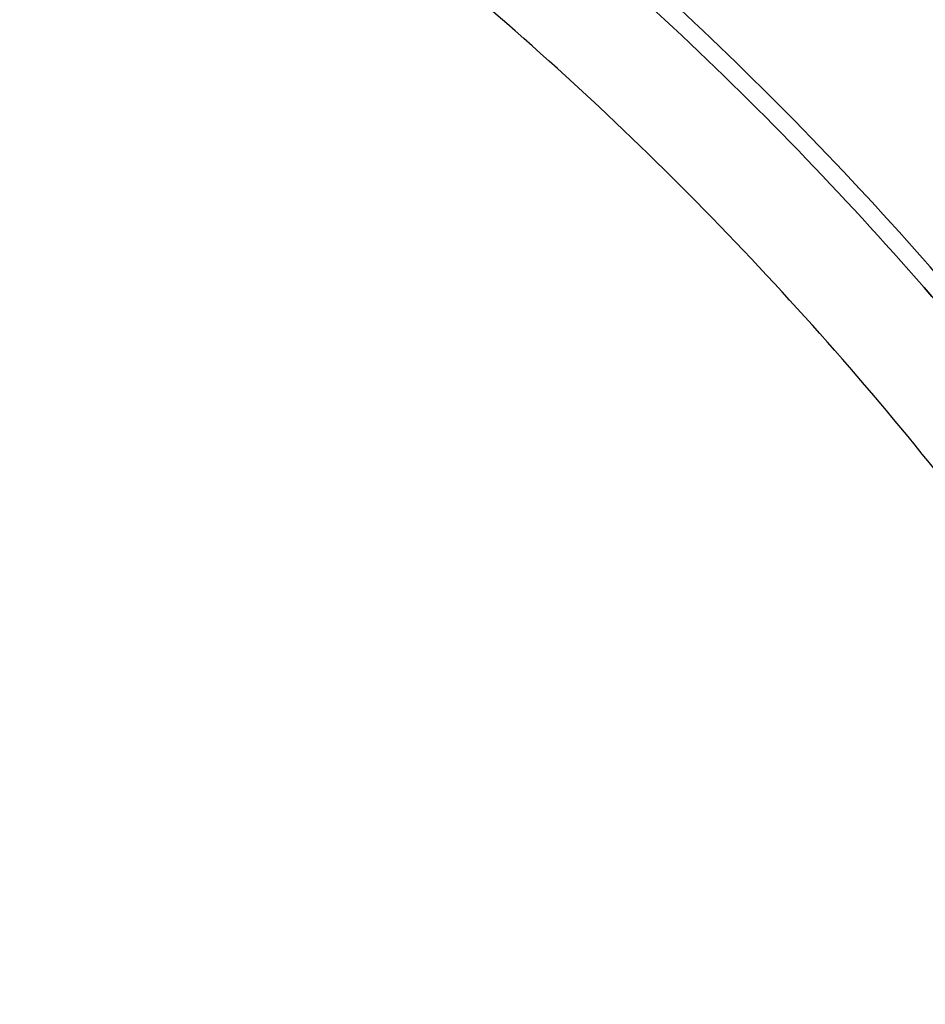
# Model space of a CAD drawing. Header units: millimetres. Extents: x -201 to 199, y -198 to 208.
# Tile 190 of 246: x 99 to 149, y 99 to 153. Entities that reach past the tile are written whole.
import ezdxf

# ---------------------------------------------------------------- set-up
doc = ezdxf.new("R2010")
doc.units = ezdxf.units.MM
doc.header["$MEASUREMENT"] = 0
doc.layers.add('Pidestall flowerpot', color=7, linetype='Continuous', true_color=0xf1ff32)

msp = doc.modelspace()

# ---------------------------------------------------------------- linework, layer by layer
at = {"layer": 'Pidestall flowerpot'}
for points, knots in [([(199.129, 7.703, 297.057), (199.129, 207.703, 297.057), (-0.871, 207.703, 297.057), (-200.871, 207.703, 297.057), (-200.871, 7.703, 297.057)], [0, 0, 0, 69.248894, 69.248894, 138.497787, 138.497787, 138.497787]), ([(199.129, 7.703, 297.057), (199.129, 207.703, 297.057), (-0.871, 207.703, 297.057), (-200.871, 207.703, 297.057), (-200.871, 7.703, 297.057)], [0, 0, 0, 69.248894, 69.248894, 138.497787, 138.497787, 138.497787]), ([(199.129, 7.703, 177.057), (199.129, 207.703, 177.057), (-0.871, 207.703, 177.057), (-200.871, 207.703, 177.057), (-200.871, 7.703, 177.057)], [0, 0, 0, 69.248894, 69.248894, 138.497787, 138.497787, 138.497787]), ([(199.129, 7.703, 177.057), (199.129, 207.703, 177.057), (-0.871, 207.703, 177.057), (-200.871, 207.703, 177.057), (-200.871, 7.703, 177.057)], [0, 0, 0, 69.248894, 69.248894, 138.497787, 138.497787, 138.497787]), ([(199.129, 7.703, 144.057), (199.129, 207.703, 144.057), (-0.871, 207.703, 144.057), (-200.871, 207.703, 144.057), (-200.871, 7.703, 144.057)], [0, 0, 0, 69.248894, 69.248894, 138.497787, 138.497787, 138.497787]), ([(-199.871, 7.703, 297.057), (-199.871, 206.703, 297.057), (-0.871, 206.703, 297.057), (198.129, 206.703, 297.057), (198.129, 7.703, 297.057)], [-137.712389, -137.712389, -137.712389, -68.856194, -68.856194, 0, 0, 0]), ([(-199.871, 7.703, 177.057), (-199.871, 206.703, 177.057), (-0.871, 206.703, 177.057), (198.129, 206.703, 177.057), (198.129, 7.703, 177.057)], [-137.712381, -137.712381, -137.712381, -68.85619, -68.85619, 0, 0, 0]), ([(-199.871, 7.703, 297.057), (-199.871, 206.703, 297.057), (-0.871, 206.703, 297.057), (198.129, 206.703, 297.057), (198.129, 7.703, 297.057)], [-137.712389, -137.712389, -137.712389, -68.856194, -68.856194, 0, 0, 0]), ([(-199.871, 7.703, 177.057), (-199.871, 206.703, 177.057), (-0.871, 206.703, 177.057), (198.129, 206.703, 177.057), (198.129, 7.703, 177.057)], [-137.712381, -137.712381, -137.712381, -68.85619, -68.85619, 0, 0, 0]), ([(198.129, 7.703, 144.057), (198.129, 206.703, 144.057), (-0.871, 206.703, 144.057), (-199.871, 206.703, 144.057), (-199.871, 7.703, 144.057)], [0, 0, 0, 68.856194, 68.856194, 137.712389, 137.712389, 137.712389]), ([(192.129, 7.703, 137.057), (192.129, 200.703, 137.057), (-0.871, 200.703, 137.057), (-193.871, 200.703, 137.057), (-193.871, 7.703, 137.057)], [0, 0, 0, 69.248894, 69.248894, 138.497787, 138.497787, 138.497787]), ([(192.129, 7.703, 138.057), (192.129, 200.703, 138.057), (-0.871, 200.703, 138.057), (-193.871, 200.703, 138.057), (-193.871, 7.703, 138.057)], [0, 0, 0, 68.856194, 68.856194, 137.712389, 137.712389, 137.712389])]:
    msp.add_rational_spline(points, [1, 0.707106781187, 1, 0.707106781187, 1], degree=2, knots=knots, dxfattribs=at)

doc.saveas('drawing.dxf')
